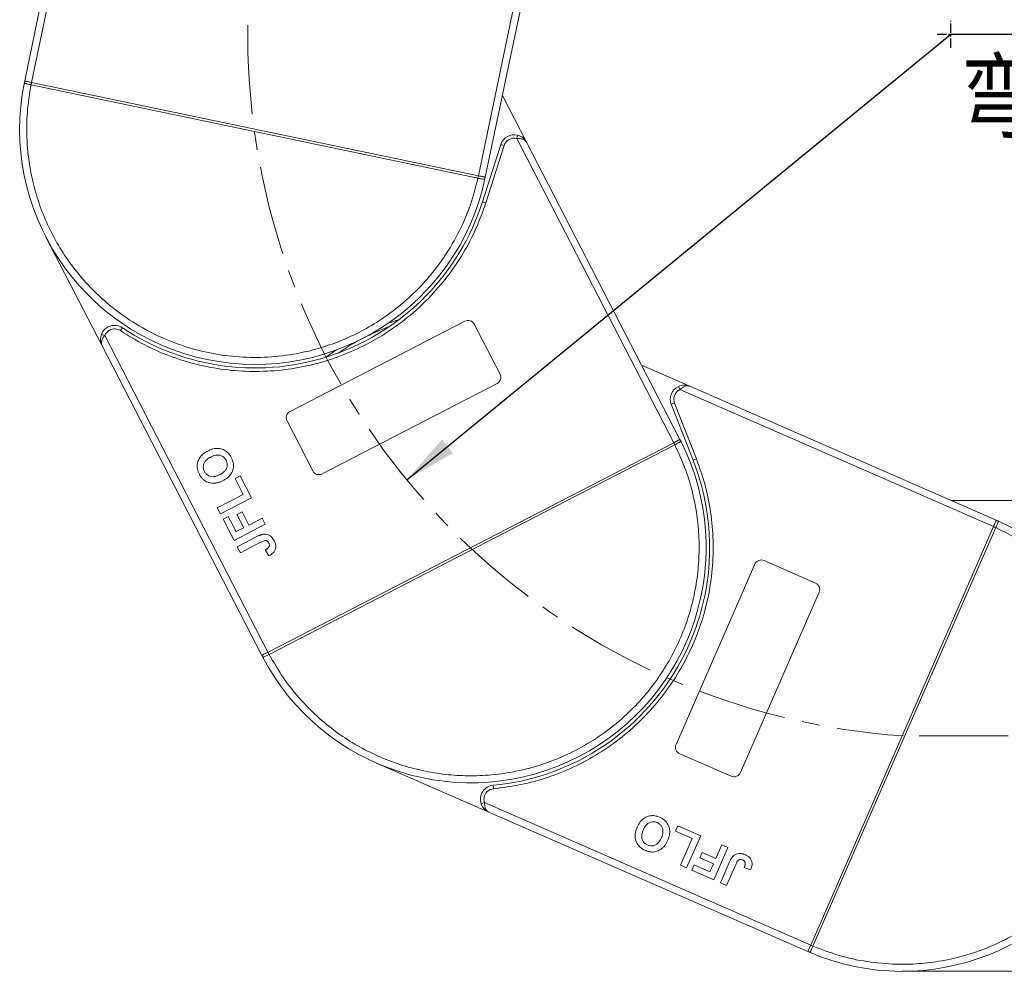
# Model space of a CAD drawing. Header units: millimetres. Extents: x 2145 to 3607, y 659 to 1692.
# Tile 15 of 85: x 2618 to 2758, y 1077 to 1212. Entities that reach past the tile are written whole.
import ezdxf

# ---------------------------------------------------------------- set-up
doc = ezdxf.new("R2010")
doc.units = ezdxf.units.MM
doc.linetypes.add('CENTER', pattern=[0.6, 0.375, -0.075, 0.075, -0.075])
doc.linetypes.add('CENTERX2', pattern=[20.32, 12.7, -2.54, 2.54, -2.54])
doc.styles.get("Standard").update_dxf_attribs({"font": '仿宋_GB2312.ttf', "width": 0.8})
doc.styles.add('样式 1', font='仿宋_GB2312.ttf', dxfattribs={"width": 0.8, "height": 6})
doc.dimstyles.new('副本 ISO-35.1', dxfattribs={"dimtxt": 9, "dimasz": 7.5, "dimexe": 5, "dimexo": 0.625, "dimgap": 2.5, "dimtad": 1, "dimtoh": 1, "dimtxsty": 'Standard', "dimcen": 2.5, "dimadec": 0, "dimazin": 0, "dimtfac": 1, "dimtmove": 0, "dimatfit": 3, "dimfxl": 0, "dimarcsym": 0})

msp = doc.modelspace()

# ---------------------------------------------------------------- linework, layer by layer
at = {"color": 7, "linetype": 'Continuous', "lineweight": 15}
for p, q in [((2628.869, 1252.115), (2618.732, 1203.591)), ((2619.711, 1203.387), (2630.076, 1253.005)), ((2693.297, 1237.771), (2683.337, 1190.094)), ((2684.316, 1189.89), (2694.047, 1236.473)), ((2618.685, 1203.362), (2618.732, 1203.591)), ((2619.641, 1203.044), (2619.638, 1203.044)), ((2619.641, 1203.044), (2619.712, 1203.386)), ((2683.264, 1189.752), (2619.641, 1203.044)), ((2619.712, 1203.386), (2683.335, 1190.095)), ((2690.196, 1194.856), (2686.748, 1201.534)), ((2688.919, 1195.875), (2688.794, 1195.391)), ((2686.513, 1194.546), (2683.914, 1186.403)), ((2686.989, 1194.394), (2684.391, 1186.251)), ((2686.989, 1194.394), (2686.513, 1194.546)), ((2688.794, 1195.391), (2711.133, 1152.109)), ((2712.022, 1152.568), (2690.196, 1194.856)), ((2683.335, 1190.095), (2683.264, 1189.752)), ((2683.266, 1189.752), (2683.264, 1189.752)), ((2684.316, 1189.89), (2684.267, 1189.661)), ((2684.391, 1186.251), (2683.914, 1186.403)), ((2621.755, 1181.376), (2629.749, 1165.889)), ((2656.512, 1156.552), (2681.393, 1169.394)), ((2632.637, 1168.469), (2632.359, 1168.053)), ((2682.74, 1168.964), (2686.41, 1161.855)), ((2630.124, 1167.341), (2629.657, 1167.519)), ((2653.373, 1122.297), (2630.124, 1167.341)), ((2629.749, 1165.889), (2652.485, 1121.838)), ((2713.453, 1160.13), (2706.566, 1163.139)), ((2685.98, 1160.508), (2661.098, 1147.666)), ((2711.82, 1160.116), (2712.028, 1159.661)), ((2712.028, 1159.661), (2756.661, 1140.162)), ((2757.061, 1141.078), (2713.453, 1160.13)), ((2711.256, 1157.75), (2710.79, 1157.567)), ((2710.79, 1157.567), (2713.909, 1149.609)), ((2711.256, 1157.75), (2714.375, 1149.791)), ((2659.751, 1148.096), (2656.082, 1155.205)), ((2712.022, 1152.568), (2712.129, 1152.36)), ((2653.375, 1122.298), (2711.132, 1152.108)), ((2711.292, 1151.797), (2653.535, 1121.987)), ((2711.132, 1152.108), (2711.292, 1151.797)), ((2711.295, 1151.799), (2711.292, 1151.797)), ((2714.375, 1149.791), (2713.909, 1149.609)), ((2648.681, 1147.013), (2649.422, 1147.396)), ((2649.857, 1144.735), (2648.681, 1147.013)), ((2649.422, 1147.396), (2651.039, 1144.263)), ((2646.155, 1142.824), (2649.857, 1144.735)), ((2651.039, 1144.263), (2646.596, 1141.969)), ((2763.061, 1143.88), (2750.648, 1143.88)), ((2646.596, 1141.969), (2646.155, 1142.824)), ((2646.978, 1141.229), (2647.718, 1141.611)), ((2648.536, 1138.21), (2646.978, 1141.229)), ((2647.718, 1141.611), (2648.836, 1139.447)), ((2648.948, 1141.885), (2649.688, 1142.267)), ((2649.918, 1140.005), (2648.948, 1141.885)), ((2649.688, 1142.267), (2650.658, 1140.387)), ((2650.658, 1140.387), (2652.538, 1141.358)), ((2652.538, 1141.358), (2652.979, 1140.503)), ((2757.061, 1141.078), (2757.275, 1140.984)), ((2652.979, 1140.503), (2648.536, 1138.21)), ((2648.836, 1139.447), (2649.918, 1140.005)), ((2730.639, 1080.6), (2756.66, 1140.16)), ((2756.981, 1140.02), (2730.96, 1080.46)), ((2756.66, 1140.16), (2756.981, 1140.02)), ((2756.982, 1140.022), (2756.981, 1140.02)), ((2649.006, 1137.298), (2651.807, 1138.744)), ((2649.447, 1136.444), (2649.006, 1137.298)), ((2652.323, 1137.928), (2649.447, 1136.444)), ((2652.998, 1136.834), (2653.496, 1136.009)), ((2711.47, 1109.161), (2722.68, 1134.819)), ((2723.997, 1135.335), (2731.328, 1132.132)), ((2731.844, 1130.815), (2720.634, 1105.157)), ((2652.593, 1121.631), (2652.485, 1121.838)), ((2653.535, 1121.987), (2653.375, 1122.298)), ((2653.535, 1121.987), (2653.533, 1121.986)), ((2719.317, 1104.641), (2711.986, 1107.844)), ((2668.842, 1106.505), (2684.812, 1099.528)), ((2685.426, 1103.352), (2685.473, 1102.854)), ((2684.188, 1100.892), (2683.713, 1100.735)), ((2730.638, 1080.598), (2684.188, 1100.892)), ((2684.812, 1099.528), (2730.238, 1079.682)), ((2711.409, 1096.82), (2711.743, 1097.583)), ((2713.759, 1095.793), (2711.409, 1096.82)), ((2711.743, 1097.583), (2714.973, 1096.172)), ((2712.091, 1091.975), (2713.759, 1095.793)), ((2714.973, 1096.172), (2712.972, 1091.59)), ((2717.122, 1092.925), (2717.969, 1094.863)), ((2717.969, 1094.863), (2718.85, 1094.478)), ((2714.85, 1093.008), (2715.184, 1093.772)), ((2715.184, 1093.772), (2717.122, 1092.925)), ((2718.85, 1094.478), (2716.849, 1089.896)), ((2713.735, 1091.257), (2714.069, 1092.02)), ((2714.069, 1092.02), (2716.301, 1091.045)), ((2716.789, 1092.161), (2714.85, 1093.008)), ((2716.301, 1091.045), (2716.789, 1092.161)), ((2717.788, 1089.486), (2719.05, 1092.374)), ((2719.965, 1092.066), (2718.67, 1089.101)), ((2712.972, 1091.59), (2712.091, 1091.975)), ((2716.849, 1089.896), (2713.735, 1091.257)), ((2721.179, 1091.642), (2722.086, 1091.316)), ((2718.67, 1089.101), (2717.788, 1089.486)), ((2730.453, 1079.589), (2730.238, 1079.682)), ((2730.453, 1079.589), (2730.238, 1079.682)), ((2730.96, 1080.46), (2730.639, 1080.6)), ((2730.96, 1080.46), (2730.959, 1080.457)), ((2743.65, 1076.88), (2761.078, 1076.88))]:
    msp.add_line(p, q, dxfattribs=at)
at = {"color": 1, "linetype": 'CENTER', "ltscale": 3.556}
for p, q in [((2750.565, 1208.301), (2750.565, 1212.151)), ((2748.64, 1210.226), (2752.49, 1210.226))]:
    msp.add_line(p, q, dxfattribs=at)
at = {"color": 1, "linetype": 'CENTERX2', "lineweight": 13}
msp.add_line((3449.642, 1110.38), (2743.83, 1110.38), dxfattribs=at)
at = {"color": 7, "linetype": 'Continuous', "lineweight": 15, "flags": 128}
for points in [[(2670.417, 1169.076), (2670.668, 1169.169), (2672.051, 1169.636)], [(2661.726, 1164.307), (2662.908, 1165.163), (2663.13, 1165.315)]]:
    msp.add_lwpolyline(points, dxfattribs=at)
at = {"color": 1, "linetype": 'CENTERX2', "lineweight": 13}
msp.add_arc((2750.565, 1210.226), 100.073, 109.46357, 266.14113, dxfattribs=at)
at = {"color": 7, "linetype": 'Continuous', "lineweight": 15}
for centre, radius, start, end in [((2651.524, 1196.741), 33.5, 168.60019, 347.79981), ((2618.973, 1203.299), 0.295, 114.83988, 167.66164), ((2649.202, 1196.957), 30.184, 167.70169, 168.3661), ((2688.418, 1193.938), 2, 75.48969, 162.3), ((2653.738, 1196.01), 30.184, 348.0339, 348.69831), ((2683.978, 1189.719), 0.295, 348.73836, 41.56012), ((2651.524, 1196.741), 34, 236.25502, 342.3), ((2681.852, 1168.506), 1, 27.3, 117.3), ((2631.526, 1166.806), 2, 56.25502, 159.11031), ((2682.253, 1137.203), 33.5, 110.26973, 124.33027), ((2685.521, 1161.397), 1, 297.3, 27.3), ((2712.652, 1158.297), 2, 114.58969, 201.4), ((2656.97, 1155.663), 1, 117.3, 207.3), ((2682.253, 1137.203), 33.5, 207.70019, 26.89981), ((2711.868, 1152.222), 0.295, 27.83836, 80.66012), ((2684.433, 1138.033), 30.184, 27.1339, 27.79831), ((2682.253, 1137.203), 34, 275.35502, 21.4), ((2660.64, 1148.554), 1, 207.3, 297.3), ((2743.65, 1110.38), 33.5, 246.80019, 65.99981), ((2744.818, 1112.398), 30.184, 66.2339, 66.89831), ((2757.16, 1140.712), 0.295, 66.93836, 119.76012), ((2723.596, 1134.419), 1, 66.4, 156.4), ((2730.927, 1131.216), 1, 336.4, 66.4), ((2652.856, 1121.764), 0.295, 153.93988, 206.76164), ((2680.314, 1135.907), 30.184, 206.80169, 207.4661), ((2712.387, 1108.76), 1, 156.4, 246.4), ((2719.717, 1105.558), 1, 246.4, 336.4), ((2685.613, 1101.36), 2, 95.35502, 198.21031), ((2730.573, 1079.858), 0.295, 193.03988, 245.86164), ((2742.962, 1108.151), 30.184, 245.90169, 246.5661)]:
    msp.add_arc(centre, radius, start, end, dxfattribs=at)
for points, knots in [([(2619.638, 1203.044), (2619.549, 1203.062), (2619.388, 1203.096), (2619.148, 1203.146), (2618.957, 1203.189), (2618.816, 1203.23), (2618.729, 1203.268), (2618.682, 1203.308), (2618.684, 1203.345), (2618.685, 1203.362)], [0, 0, 0, 0, 0.172016, 0.3127556, 0.4995985, 0.630391, 0.7580256, 0.8892284, 1, 1, 1, 1]), ([(2618.849, 1203.567), (2618.911, 1203.554), (2619.034, 1203.528), (2619.322, 1203.468), (2619.559, 1203.418), (2619.69, 1203.391), (2619.711, 1203.387)], [0, 0, 0, 0, 0.3133347, 0.6266911, 0.9400476, 1, 1, 1, 1]), ([(2683.264, 1189.752), (2682.936, 1188.479), (2682.271, 1185.895), (2680.659, 1182.156), (2678.734, 1178.836), (2676.598, 1175.977), (2674.377, 1173.555), (2671.906, 1171.352), (2668.307, 1168.755), (2664.345, 1166.734), (2660.174, 1165.356), (2656.691, 1164.582), (2652.872, 1164.181), (2648.807, 1164.272), (2644.861, 1164.849), (2641.014, 1165.9), (2637.253, 1167.444), (2633.914, 1169.34), (2631.032, 1171.444), (2628.585, 1173.639), (2626.357, 1176.086), (2623.72, 1179.657), (2621.657, 1183.597), (2620.234, 1187.752), (2619.421, 1191.228), (2618.987, 1195.041), (2619.006, 1199.112), (2619.431, 1201.746), (2619.641, 1203.044)], [0, 0, 0, 0, 0.038862, 0.078912, 0.1200677, 0.1522272, 0.1843815, 0.2172151, 0.2500433, 0.3156185, 0.347778, 0.3799323, 0.4210926, 0.4611415, 0.5, 0.5388632, 0.578912, 0.6200677, 0.6522272, 0.6843815, 0.7172151, 0.7500433, 0.8156185, 0.847778, 0.8799323, 0.9210926, 0.9611404, 1, 1, 1, 1]), ([(2619.711, 1203.387), (2619.711, 1203.387), (2619.711, 1203.387), (2619.712, 1203.386), (2619.712, 1203.386), (2619.712, 1203.386)], [0, 0, 0, 0, 0.3846993, 0.6923496, 1, 1, 1, 1]), ([(2688.919, 1195.875), (2689.046, 1195.833), (2689.326, 1195.742), (2689.81, 1195.431), (2690.045, 1195.081), (2690.196, 1194.856)], [0, 0, 0, 0, 0.2270634, 0.5015869, 1, 1, 1, 1]), ([(2690.196, 1194.856), (2690.135, 1194.944), (2690.015, 1195.12), (2689.685, 1195.298), (2689.267, 1195.397), (2688.946, 1195.393), (2688.794, 1195.391)], [0, 0, 0, 0, 0.2515188, 0.5017844, 0.7656323, 1, 1, 1, 1]), ([(2684.267, 1189.661), (2684.261, 1189.645), (2684.247, 1189.61), (2684.188, 1189.592), (2684.093, 1189.593), (2683.948, 1189.611), (2683.756, 1189.649), (2683.516, 1189.699), (2683.355, 1189.733), (2683.266, 1189.752)], [0, 0, 0, 0, 0.1119973, 0.2448439, 0.3691679, 0.5008987, 0.6875333, 0.8281382, 1, 1, 1, 1]), ([(2683.335, 1190.095), (2683.335, 1190.095), (2683.336, 1190.095), (2683.336, 1190.095), (2683.337, 1190.094), (2683.337, 1190.094)], [0, 0, 0, 0, 0.3846661, 0.6923333, 1, 1, 1, 1]), ([(2683.337, 1190.094), (2683.447, 1190.071), (2683.667, 1190.025), (2683.96, 1189.964), (2684.124, 1189.93), (2684.188, 1189.917), (2684.199, 1189.914)], [0, 0, 0, 0, 0.3133566, 0.6267132, 0.9400698, 1, 1, 1, 1]), ([(2684.391, 1186.251), (2683.951, 1185.014), (2683.071, 1182.54), (2681.21, 1179.023), (2678.964, 1175.696), (2676.309, 1172.628), (2673.315, 1169.891), (2670.054, 1167.549), (2666.581, 1165.615), (2662.938, 1164.105), (2659.149, 1163.015), (2655.228, 1162.363), (2651.217, 1162.163), (2647.17, 1162.436), (2643.181, 1163.181), (2639.352, 1164.383), (2635.704, 1165.973), (2633.474, 1167.36), (2632.359, 1168.053)], [0, 0, 0, 0, 0.0616516, 0.1233073, 0.1864354, 0.25, 0.3135645, 0.3766927, 0.4383422, 0.5, 0.5616495, 0.6233073, 0.6864354, 0.75, 0.8135645, 0.8766927, 0.9383443, 1, 1, 1, 1]), ([(2632.359, 1168.053), (2632.245, 1168.118), (2632.012, 1168.249), (2631.611, 1168.32), (2631.205, 1168.294), (2630.959, 1168.19), (2630.838, 1168.139)], [0, 0, 0, 0, 0.24551284, 0.5, 0.75448716, 1, 1, 1, 1]), ([(2629.749, 1165.889), (2629.652, 1166.142), (2629.503, 1166.536), (2629.53, 1167.111), (2629.618, 1167.392), (2629.657, 1167.519)], [0, 0, 0, 0, 0.49841293, 0.77292805, 1, 1, 1, 1]), ([(2630.124, 1167.341), (2630.035, 1167.218), (2629.845, 1166.959), (2629.684, 1166.561), (2629.638, 1166.189), (2629.712, 1165.989), (2629.749, 1165.889)], [0, 0, 0, 0, 0.2343503, 0.4981953, 0.748869, 1, 1, 1, 1]), ([(2711.82, 1160.116), (2711.945, 1160.164), (2712.219, 1160.269), (2712.791, 1160.333), (2713.194, 1160.21), (2713.453, 1160.13)], [0, 0, 0, 0, 0.2270634, 0.5015869, 1, 1, 1, 1]), ([(2713.453, 1160.13), (2713.351, 1160.16), (2713.146, 1160.221), (2712.778, 1160.151), (2712.392, 1159.964), (2712.144, 1159.758), (2712.028, 1159.661)], [0, 0, 0, 0, 0.2515188, 0.5017844, 0.7656323, 1, 1, 1, 1]), ([(2711.133, 1152.109), (2711.233, 1152.161), (2711.433, 1152.264), (2711.699, 1152.401), (2711.848, 1152.478), (2711.906, 1152.508), (2711.916, 1152.513)], [0, 0, 0, 0, 0.3133566, 0.6267132, 0.9400698, 1, 1, 1, 1]), ([(2712.129, 1152.36), (2712.134, 1152.343), (2712.145, 1152.307), (2712.111, 1152.257), (2712.037, 1152.197), (2711.912, 1152.12), (2711.739, 1152.028), (2711.522, 1151.915), (2711.375, 1151.84), (2711.295, 1151.799)], [0, 0, 0, 0, 0.1119973, 0.2448439, 0.3691679, 0.5008987, 0.6875333, 0.8281382, 1, 1, 1, 1]), ([(2643.602, 1147.63), (2643.545, 1147.751), (2643.371, 1148.116), (2643.244, 1148.787), (2643.393, 1149.559), (2643.826, 1150.264), (2644.344, 1150.679), (2644.708, 1150.876), (2644.795, 1150.923)], [0, 0, 0, 0, 0.1013981, 0.3069957, 0.5061443, 0.6852619, 0.9245571, 1, 1, 1, 1]), ([(2644.795, 1150.923), (2644.916, 1150.981), (2645.278, 1151.156), (2645.912, 1151.324), (2646.679, 1151.28), (2647.357, 1150.984), (2647.851, 1150.519), (2648.061, 1150.153), (2648.152, 1149.995)], [0, 0, 0, 0, 0.1018882, 0.3073435, 0.4929627, 0.6786474, 0.8607914, 1, 1, 1, 1]), ([(2711.292, 1151.797), (2711.841, 1150.603), (2712.955, 1148.178), (2714.061, 1144.26), (2714.661, 1140.47), (2714.807, 1136.904), (2714.611, 1133.623), (2714.083, 1130.355), (2712.928, 1126.07), (2711.128, 1122.003), (2708.76, 1118.303), (2706.545, 1115.505), (2703.834, 1112.786), (2700.622, 1110.292), (2697.196, 1108.252), (2693.548, 1106.641), (2689.655, 1105.467), (2685.868, 1104.833), (2682.305, 1104.648), (2679.022, 1104.809), (2675.749, 1105.302), (2671.451, 1106.411), (2667.365, 1108.167), (2663.64, 1110.494), (2660.817, 1112.679), (2658.075, 1115.364), (2655.522, 1118.535), (2654.191, 1120.848), (2653.535, 1121.987)], [0, 0, 0, 0, 0.038862, 0.078912, 0.1200677, 0.1522272, 0.1843815, 0.2172151, 0.2500433, 0.3156185, 0.347778, 0.3799323, 0.4210926, 0.4611415, 0.5, 0.5388632, 0.578912, 0.6200677, 0.6522272, 0.6843815, 0.7172151, 0.7500433, 0.8156185, 0.847778, 0.8799323, 0.9210926, 0.9611404, 1, 1, 1, 1]), ([(2711.132, 1152.108), (2711.132, 1152.109), (2711.132, 1152.109), (2711.133, 1152.109), (2711.133, 1152.109), (2711.133, 1152.109)], [0, 0, 0, 0, 0.3846661, 0.6923333, 1, 1, 1, 1]), ([(2644.337, 1148.023), (2644.283, 1148.146), (2644.174, 1148.394), (2644.148, 1148.812), (2644.261, 1149.221), (2644.562, 1149.644), (2644.914, 1149.897), (2645.166, 1150.032), (2645.215, 1150.058)], [0, 0, 0, 0, 0.1602922, 0.3219224, 0.4907614, 0.6575692, 0.9338827, 1, 1, 1, 1]), ([(2645.215, 1150.058), (2645.335, 1150.115), (2645.675, 1150.277), (2646.203, 1150.392), (2646.735, 1150.277), (2647.112, 1150.047), (2647.314, 1149.791), (2647.397, 1149.639), (2647.413, 1149.611)], [0, 0, 0, 0, 0.1585903, 0.4472388, 0.6203806, 0.7935748, 0.9612953, 1, 1, 1, 1]), ([(2647.413, 1149.611), (2647.466, 1149.487), (2647.574, 1149.238), (2647.587, 1148.817), (2647.468, 1148.392), (2647.145, 1147.944), (2646.785, 1147.698), (2646.546, 1147.571), (2646.521, 1147.558)], [0, 0, 0, 0, 0.1597099, 0.3204292, 0.4910735, 0.6770503, 0.9662903, 1, 1, 1, 1]), ([(2648.152, 1149.995), (2648.21, 1149.874), (2648.383, 1149.509), (2648.516, 1148.835), (2648.367, 1148.058), (2647.931, 1147.355), (2647.422, 1146.951), (2647.069, 1146.76), (2646.992, 1146.718)], [0, 0, 0, 0, 0.1021706, 0.3092201, 0.51365, 0.6922749, 0.9324126, 1, 1, 1, 1]), ([(2714.375, 1149.791), (2714.814, 1148.554), (2715.691, 1146.079), (2716.465, 1142.176), (2716.82, 1138.178), (2716.695, 1134.122), (2716.097, 1130.11), (2715.044, 1126.235), (2713.569, 1122.544), (2711.694, 1119.075), (2709.44, 1115.84), (2706.809, 1112.861), (2703.823, 1110.176), (2700.509, 1107.836), (2696.944, 1105.898), (2693.214, 1104.416), (2689.381, 1103.349), (2686.776, 1103.019), (2685.473, 1102.854)], [0, 0, 0, 0, 0.0616516, 0.1233073, 0.1864354, 0.25, 0.3135645, 0.3766927, 0.4383422, 0.5, 0.5616495, 0.6233073, 0.6864354, 0.75, 0.8135645, 0.8766927, 0.9383443, 1, 1, 1, 1]), ([(2644.26, 1146.784), (2644.209, 1146.827), (2644.108, 1146.915), (2643.981, 1147.056), (2643.868, 1147.196), (2643.772, 1147.335), (2643.682, 1147.479), (2643.629, 1147.58), (2643.602, 1147.63)], [0, 0, 0, 0, 0.1854289, 0.3721896, 0.5277082, 0.6838775, 0.8416784, 1, 1, 1, 1]), ([(2645.76, 1146.334), (2645.626, 1146.332), (2645.358, 1146.329), (2644.865, 1146.431), (2644.493, 1146.6), (2644.284, 1146.764), (2644.26, 1146.784)], [0, 0, 0, 0, 0.2508959, 0.5021661, 0.9405117, 1, 1, 1, 1]), ([(2646.521, 1147.558), (2646.401, 1147.5), (2646.097, 1147.354), (2645.618, 1147.24), (2645.119, 1147.303), (2644.728, 1147.504), (2644.478, 1147.772), (2644.373, 1147.959), (2644.337, 1148.023)], [0, 0, 0, 0, 0.1586166, 0.4008637, 0.5730594, 0.7454856, 0.9129852, 1, 1, 1, 1]), ([(2646.992, 1146.718), (2646.932, 1146.688), (2646.813, 1146.628), (2646.622, 1146.546), (2646.421, 1146.47), (2646.207, 1146.406), (2645.987, 1146.356), (2645.836, 1146.341), (2645.76, 1146.334)], [0, 0, 0, 0, 0.1539502, 0.3081809, 0.478699, 0.6499612, 0.8242026, 1, 1, 1, 1]), ([(2756.981, 1140.02), (2758.16, 1139.439), (2760.554, 1138.26), (2763.883, 1135.917), (2766.74, 1133.354), (2769.102, 1130.678), (2771.019, 1128.009), (2772.669, 1125.139), (2774.476, 1121.085), (2775.644, 1116.794), (2776.14, 1112.43), (2776.185, 1108.861), (2775.797, 1105.041), (2774.877, 1101.08), (2773.504, 1097.336), (2771.69, 1093.786), (2769.409, 1090.42), (2766.869, 1087.539), (2764.221, 1085.148), (2761.572, 1083.202), (2758.721, 1081.521), (2754.686, 1079.671), (2750.408, 1078.456), (2746.049, 1077.913), (2742.481, 1077.829), (2738.66, 1078.183), (2734.678, 1079.034), (2732.187, 1079.989), (2730.96, 1080.46)], [0, 0, 0, 0, 0.038862, 0.078912, 0.1200677, 0.1522272, 0.1843815, 0.2172151, 0.2500433, 0.3156185, 0.347778, 0.3799323, 0.4210926, 0.4611415, 0.5, 0.5388632, 0.578912, 0.6200677, 0.6522272, 0.6843815, 0.7172151, 0.7500433, 0.8156185, 0.847778, 0.8799323, 0.9210926, 0.9611404, 1, 1, 1, 1]), ([(2756.66, 1140.16), (2756.66, 1140.16), (2756.66, 1140.16), (2756.661, 1140.161), (2756.661, 1140.161), (2756.661, 1140.162)], [0, 0, 0, 0, 0.38466606, 0.69233331, 1, 1, 1, 1]), ([(2756.661, 1140.162), (2756.706, 1140.265), (2756.796, 1140.471), (2756.916, 1140.745), (2756.983, 1140.898), (2757.009, 1140.959), (2757.013, 1140.968)], [0, 0, 0, 0, 0.3133566, 0.6267132, 0.9400698, 1, 1, 1, 1]), ([(2757.275, 1140.984), (2757.29, 1140.974), (2757.321, 1140.953), (2757.326, 1140.892), (2757.307, 1140.799), (2757.259, 1140.661), (2757.182, 1140.48), (2757.085, 1140.256), (2757.019, 1140.105), (2756.982, 1140.022)], [0, 0, 0, 0, 0.1119973, 0.2448439, 0.3691679, 0.5008987, 0.6875333, 0.8281382, 1, 1, 1, 1]), ([(2651.807, 1138.744), (2651.867, 1138.774), (2651.986, 1138.834), (2652.15, 1138.909), (2652.297, 1138.969), (2652.429, 1139.014), (2652.563, 1139.057), (2652.656, 1139.075), (2652.702, 1139.083)], [0, 0, 0, 0, 0.2082698, 0.416707, 0.5614806, 0.7065734, 0.8528245, 1, 1, 1, 1]), ([(2652.702, 1139.083), (2652.837, 1139.092), (2653.108, 1139.11), (2653.517, 1138.979), (2653.951, 1138.68), (2654.149, 1138.347), (2654.268, 1138.145)], [0, 0, 0, 0, 0.2064605, 0.4135145, 0.6452106, 1, 1, 1, 1]), ([(2652.323, 1137.928), (2652.443, 1137.987), (2652.65, 1138.088), (2652.921, 1138.173), (2653.122, 1138.175), (2653.262, 1138.114), (2653.396, 1137.996), (2653.46, 1137.886), (2653.499, 1137.818)], [0, 0, 0, 0, 0.2920273, 0.5048541, 0.6139046, 0.723685, 0.8298165, 1, 1, 1, 1]), ([(2653.491, 1137.235), (2653.466, 1137.201), (2653.417, 1137.133), (2653.329, 1137.056), (2653.244, 1136.99), (2653.164, 1136.935), (2653.082, 1136.883), (2653.026, 1136.85), (2652.998, 1136.834)], [0, 0, 0, 0, 0.1938055, 0.3931273, 0.5440688, 0.6954121, 0.8476129, 1, 1, 1, 1]), ([(2653.499, 1137.818), (2653.517, 1137.781), (2653.553, 1137.705), (2653.575, 1137.592), (2653.578, 1137.488), (2653.562, 1137.399), (2653.534, 1137.313), (2653.505, 1137.261), (2653.491, 1137.235)], [0, 0, 0, 0, 0.202387, 0.4109073, 0.5578292, 0.7094718, 0.8532239, 1, 1, 1, 1]), ([(2654.268, 1138.145), (2654.325, 1138.024), (2654.453, 1137.748), (2654.517, 1137.272), (2654.392, 1136.804), (2654.058, 1136.345), (2653.717, 1136.141), (2653.496, 1136.009)], [0, 0, 0, 0, 0.15529194, 0.35314526, 0.54324301, 0.704067, 1, 1, 1, 1]), ([(2652.591, 1121.893), (2652.647, 1121.922), (2652.759, 1121.98), (2653.02, 1122.115), (2653.236, 1122.226), (2653.354, 1122.287), (2653.373, 1122.297)], [0, 0, 0, 0, 0.3133347, 0.6266911, 0.9400476, 1, 1, 1, 1]), ([(2653.533, 1121.986), (2653.452, 1121.944), (2653.306, 1121.868), (2653.088, 1121.756), (2652.914, 1121.668), (2652.778, 1121.611), (2652.686, 1121.586), (2652.625, 1121.587), (2652.603, 1121.617), (2652.593, 1121.631)], [0, 0, 0, 0, 0.172016, 0.3127556, 0.4995985, 0.630391, 0.7580256, 0.8892284, 1, 1, 1, 1]), ([(2653.373, 1122.297), (2653.373, 1122.297), (2653.374, 1122.297), (2653.374, 1122.298), (2653.375, 1122.298), (2653.375, 1122.298)], [0, 0, 0, 0, 0.3846993, 0.6923496, 1, 1, 1, 1]), ([(2685.473, 1102.854), (2685.344, 1102.832), (2685.08, 1102.787), (2684.724, 1102.589), (2684.425, 1102.313), (2684.3, 1102.077), (2684.239, 1101.961)], [0, 0, 0, 0, 0.2455128, 0.5, 0.7544872, 1, 1, 1, 1]), ([(2684.812, 1099.528), (2684.578, 1099.664), (2684.214, 1099.875), (2683.872, 1100.338), (2683.763, 1100.611), (2683.713, 1100.735)], [0, 0, 0, 0, 0.4984129, 0.772928, 1, 1, 1, 1]), ([(2684.188, 1100.892), (2684.196, 1100.74), (2684.213, 1100.419), (2684.338, 1100.009), (2684.537, 1099.69), (2684.72, 1099.582), (2684.812, 1099.528)], [0, 0, 0, 0, 0.2343503, 0.4981953, 0.748869, 1, 1, 1, 1]), ([(2705.928, 1097.403), (2705.984, 1097.524), (2706.155, 1097.889), (2706.541, 1098.418), (2707.165, 1098.868), (2707.878, 1099.066), (2708.554, 1099.017), (2708.948, 1098.865), (2709.118, 1098.8)], [0, 0, 0, 0, 0.1018882, 0.3073435, 0.4929627, 0.6786474, 0.8607914, 1, 1, 1, 1]), ([(2706.799, 1096.996), (2706.856, 1097.117), (2707.018, 1097.456), (2707.355, 1097.879), (2707.84, 1098.125), (2708.278, 1098.185), (2708.596, 1098.113), (2708.757, 1098.048), (2708.787, 1098.035)], [0, 0, 0, 0, 0.1585903, 0.4472388, 0.6203806, 0.7935748, 0.9612953, 1, 1, 1, 1]), ([(2708.787, 1098.035), (2708.906, 1097.973), (2709.147, 1097.848), (2709.423, 1097.529), (2709.599, 1097.125), (2709.63, 1096.573), (2709.506, 1096.156), (2709.4, 1095.906), (2709.389, 1095.88)], [0, 0, 0, 0, 0.1597099, 0.3204292, 0.4910735, 0.6770503, 0.9662903, 1, 1, 1, 1]), ([(2709.118, 1098.8), (2709.239, 1098.742), (2709.604, 1098.568), (2710.132, 1098.13), (2710.506, 1097.433), (2710.611, 1096.612), (2710.471, 1095.978), (2710.318, 1095.607), (2710.284, 1095.525)], [0, 0, 0, 0, 0.1021706, 0.3092201, 0.51365, 0.6922749, 0.9324126, 1, 1, 1, 1]), ([(2707.078, 1094.095), (2706.958, 1094.152), (2706.593, 1094.327), (2706.071, 1094.767), (2705.7, 1095.461), (2705.591, 1096.28), (2705.732, 1096.929), (2705.89, 1097.312), (2705.928, 1097.403)], [0, 0, 0, 0, 0.1013981, 0.3069957, 0.5061443, 0.6852619, 0.9245571, 1, 1, 1, 1]), ([(2707.401, 1094.863), (2707.281, 1094.925), (2707.04, 1095.048), (2706.756, 1095.357), (2706.586, 1095.745), (2706.553, 1096.264), (2706.667, 1096.682), (2706.778, 1096.945), (2706.799, 1096.996)], [0, 0, 0, 0, 0.1602922, 0.3219224, 0.4907614, 0.6575692, 0.9338827, 1, 1, 1, 1]), ([(2709.389, 1095.88), (2709.333, 1095.759), (2709.189, 1095.455), (2708.889, 1095.064), (2708.462, 1094.797), (2708.031, 1094.708), (2707.668, 1094.758), (2707.469, 1094.836), (2707.401, 1094.863)], [0, 0, 0, 0, 0.1586166, 0.4008637, 0.5730594, 0.7454856, 0.9129852, 1, 1, 1, 1]), ([(2710.284, 1095.525), (2710.257, 1095.464), (2710.202, 1095.343), (2710.106, 1095.159), (2709.998, 1094.973), (2709.872, 1094.788), (2709.732, 1094.61), (2709.625, 1094.504), (2709.57, 1094.45)], [0, 0, 0, 0, 0.1539502, 0.3081809, 0.478699, 0.6499612, 0.8242026, 1, 1, 1, 1]), ([(2708.122, 1093.853), (2708.056, 1093.855), (2707.922, 1093.859), (2707.734, 1093.889), (2707.559, 1093.926), (2707.396, 1093.973), (2707.235, 1094.028), (2707.131, 1094.073), (2707.078, 1094.095)], [0, 0, 0, 0, 0.1854289, 0.3721896, 0.5277082, 0.6838775, 0.8416784, 1, 1, 1, 1]), ([(2709.57, 1094.45), (2709.467, 1094.364), (2709.261, 1094.192), (2708.815, 1093.961), (2708.419, 1093.857), (2708.154, 1093.853), (2708.122, 1093.853)], [0, 0, 0, 0, 0.2508959, 0.50216611, 0.94051172, 1, 1, 1, 1]), ([(2719.531, 1093.201), (2719.63, 1093.294), (2719.829, 1093.479), (2720.228, 1093.635), (2720.754, 1093.676), (2721.118, 1093.542), (2721.338, 1093.461)], [0, 0, 0, 0, 0.2064605, 0.4135145, 0.6452106, 1, 1, 1, 1]), ([(2721.338, 1093.461), (2721.458, 1093.403), (2721.732, 1093.269), (2722.081, 1092.941), (2722.279, 1092.499), (2722.309, 1091.932), (2722.174, 1091.558), (2722.086, 1091.316)], [0, 0, 0, 0, 0.1552919, 0.3531453, 0.543243, 0.704067, 1, 1, 1, 1]), ([(2719.05, 1092.374), (2719.078, 1092.435), (2719.132, 1092.557), (2719.212, 1092.718), (2719.289, 1092.858), (2719.363, 1092.976), (2719.439, 1093.094), (2719.5, 1093.166), (2719.531, 1093.201)], [0, 0, 0, 0, 0.20826979, 0.416707, 0.56148059, 0.70657343, 0.85282453, 1, 1, 1, 1]), ([(2719.965, 1092.066), (2720.021, 1092.187), (2720.118, 1092.397), (2720.275, 1092.633), (2720.429, 1092.761), (2720.576, 1092.802), (2720.755, 1092.796), (2720.874, 1092.751), (2720.947, 1092.723)], [0, 0, 0, 0, 0.2920273, 0.5048541, 0.6139046, 0.723685, 0.8298165, 1, 1, 1, 1]), ([(2720.947, 1092.723), (2720.984, 1092.705), (2721.06, 1092.668), (2721.149, 1092.595), (2721.216, 1092.516), (2721.261, 1092.437), (2721.293, 1092.352), (2721.303, 1092.294), (2721.309, 1092.264)], [0, 0, 0, 0, 0.202387, 0.4109073, 0.5578292, 0.7094718, 0.8532239, 1, 1, 1, 1]), ([(2721.309, 1092.264), (2721.311, 1092.223), (2721.316, 1092.139), (2721.296, 1092.023), (2721.272, 1091.919), (2721.244, 1091.826), (2721.214, 1091.733), (2721.19, 1091.673), (2721.179, 1091.642)], [0, 0, 0, 0, 0.1938055, 0.3931273, 0.5440688, 0.6954121, 0.8476129, 1, 1, 1, 1]), ([(2730.286, 1079.791), (2730.311, 1079.849), (2730.362, 1079.965), (2730.479, 1080.234), (2730.576, 1080.456), (2730.63, 1080.578), (2730.638, 1080.598)], [0, 0, 0, 0, 0.3133347, 0.6266911, 0.9400476, 1, 1, 1, 1]), ([(2730.959, 1080.457), (2730.923, 1080.374), (2730.857, 1080.223), (2730.758, 1079.999), (2730.678, 1079.82), (2730.609, 1079.69), (2730.554, 1079.613), (2730.505, 1079.575), (2730.469, 1079.585), (2730.453, 1079.589)], [0, 0, 0, 0, 0.17201603, 0.31275557, 0.49959852, 0.63039105, 0.75802557, 0.88922843, 1, 1, 1, 1]), ([(2730.638, 1080.598), (2730.638, 1080.598), (2730.639, 1080.599), (2730.639, 1080.599), (2730.639, 1080.6), (2730.639, 1080.6)], [0, 0, 0, 0, 0.38469928, 0.69234964, 1, 1, 1, 1])]:
    msp.add_open_spline(points, degree=3, knots=knots, dxfattribs=at)
for points in [[(2618.732, 1203.591), (2618.737, 1203.59), (2618.747, 1203.588), (2618.815, 1203.574), (2618.849, 1203.567)], [(2687.73, 1195.271), (2687.563, 1195.162), (2687.229, 1194.943), (2687.069, 1194.577), (2686.989, 1194.394)], [(2688.794, 1195.391), (2688.611, 1195.42), (2688.246, 1195.478), (2687.902, 1195.34), (2687.73, 1195.271)], [(2684.199, 1189.914), (2684.233, 1189.907), (2684.3, 1189.893), (2684.311, 1189.891), (2684.316, 1189.89)], [(2630.838, 1168.139), (2630.682, 1168.039), (2630.371, 1167.838), (2630.207, 1167.507), (2630.124, 1167.341)], [(2712.028, 1159.661), (2711.868, 1159.568), (2711.547, 1159.383), (2711.368, 1159.06), (2711.278, 1158.898)], [(2711.278, 1158.898), (2711.217, 1158.707), (2711.096, 1158.327), (2711.202, 1157.942), (2711.256, 1157.75)], [(2711.916, 1152.513), (2711.946, 1152.529), (2712.008, 1152.561), (2712.017, 1152.566), (2712.022, 1152.568)], [(2757.013, 1140.968), (2757.027, 1141), (2757.055, 1141.064), (2757.059, 1141.073), (2757.061, 1141.078)], [(2652.485, 1121.838), (2652.489, 1121.841), (2652.499, 1121.846), (2652.56, 1121.877), (2652.591, 1121.893)], [(2684.239, 1101.961), (2684.181, 1101.785), (2684.065, 1101.433), (2684.147, 1101.072), (2684.188, 1100.892)], [(2730.238, 1079.682), (2730.24, 1079.686), (2730.244, 1079.696), (2730.272, 1079.76), (2730.286, 1079.791)]]:
    msp.add_open_spline(points, degree=3, dxfattribs=at)

# ---------------------------------------------------------------- texts
at = {"color": 5, "lineweight": 9, "ltscale": 10, "insert": (2794.607, 1206.256), "char_height": 9.75, "attachment_point": 3, "style": '样式 1'}
msp.add_mtext_dynamic_manual_height_columns('弯曲半径 ', width=71.89803, gutter_width=12.5, heights=[0], dxfattribs=at)

# ---------------------------------------------------------------- leaders
at = {"color": 5, "lineweight": 9}
msp.add_leader([(2673.127, 1146.839), (2750.565, 1210.226), (2798.867, 1210.226)], dimstyle='副本 ISO-35.1', override={"dimgap": 2.5, "dimtad": 0}, dxfattribs=at)

doc.saveas('drawing.dxf')
